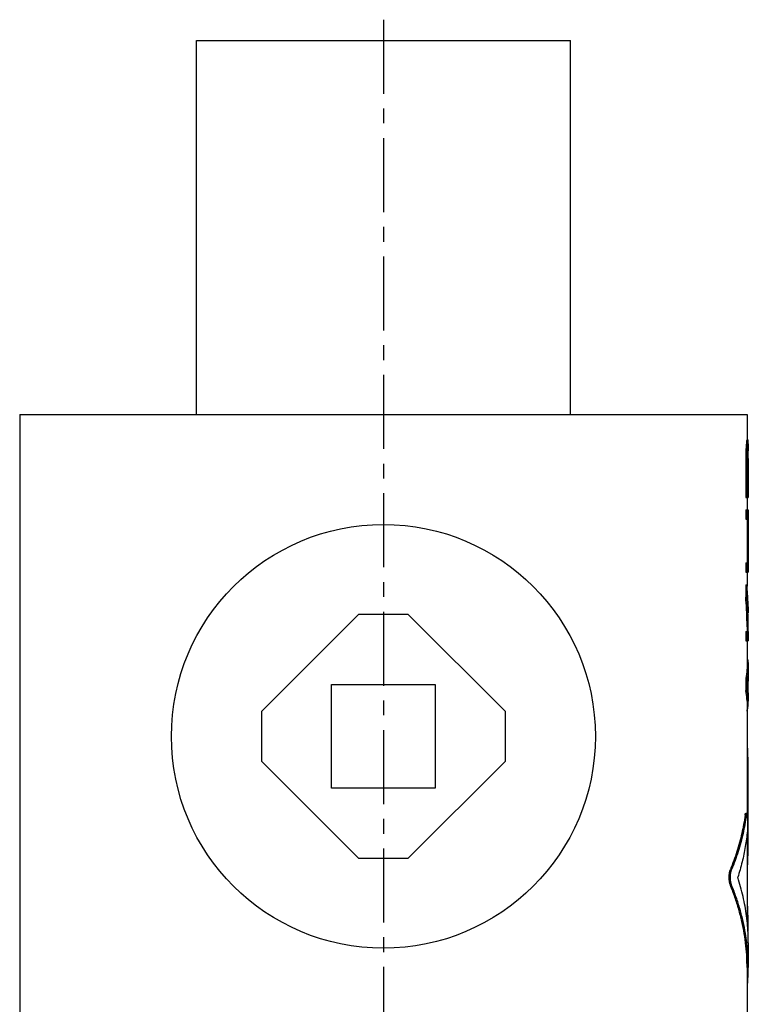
# Model space of a CAD drawing. Header units: millimetres. Extents: x 334 to 575, y 26 to 500.
# Tile 60 of 60: x 367 to 542, y 263 to 500. Entities that reach past the tile are written whole.
import ezdxf

# ---------------------------------------------------------------- set-up
doc = ezdxf.new("R2010")
doc.units = ezdxf.units.MM
doc.header["$LTSCALE"] = 47.498
doc.linetypes.add('CENTER', pattern=[0.6, 0.375, -0.075, 0.075, -0.075])
doc.layers.get('0').update_dxf_attribs({"linetype": 'CONTINUOUS'})
doc.layers.add('DEFAULT_1', color=7, linetype='CENTER')

msp = doc.modelspace()

# ---------------------------------------------------------------- linework, layer by layer
at = {"color": 7, "linetype": 'CONTINUOUS'}
for p, q in [((409.6869551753, 405.3236443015), (409.6869551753, 495.3236443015)), ((409.6869551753, 495.3236443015), (499.6869551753, 495.3236443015)), ((499.6869551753, 405.3236443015), (499.6869551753, 495.3236443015)), ((367.1869551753, 405.3236443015), (367.1869551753, 250.3236443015)), ((367.187088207, 405.3236443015), (542.1868221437, 405.3236443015)), ((542.1869551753, 405.3236443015), (542.1869551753, 399.1986443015)), ((542.0675690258, 398.823645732), (542.3666101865, 398.823645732)), ((542.120071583, 399.1986443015), (542.4661111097, 399.1986443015)), ((542.4869551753, 398.2665309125), (542.4869551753, 396.573645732)), ((541.8865351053, 396.198642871), (542.1853963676, 396.198642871)), ((541.9741463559, 397.698645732), (542.2730504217, 397.698645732)), ((542.3231621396, 395.8236443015), (542.4861455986, 395.8236443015)), ((542.3666101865, 396.573645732), (542.4794844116, 396.573645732)), ((542.456911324, 396.9486443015), (542.4192757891, 396.9486443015)), ((541.8539912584, 394.323645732), (541.8539912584, 385.323645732)), ((541.8539912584, 394.323645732), (542.1528496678, 394.323645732)), ((542.1528496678, 394.323645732), (542.1528496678, 385.323645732)), ((542.298938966, 394.6986443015), (542.298938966, 387.573645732)), ((542.298938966, 394.6986443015), (542.4869548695, 394.6986443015)), ((542.4869551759, 394.7200887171), (542.4869551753, 385.323645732)), ((542.4869551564, 387.573645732), (542.298938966, 387.573645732)), ((541.8539912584, 385.323645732), (542.4869267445, 385.323645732)), ((542.1869551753, 385.323645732), (542.1869551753, 382.3236443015)), ((541.8539912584, 382.3236443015), (541.8539912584, 380.0736443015)), ((541.8539912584, 382.3236443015), (542.4869267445, 382.3236443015)), ((542.1528496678, 382.3236443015), (542.1528496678, 380.0736443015)), ((542.4869551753, 382.3236443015), (542.4869551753, 367.3236435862)), ((541.8539912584, 380.0736443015), (542.4861455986, 380.0736443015)), ((542.1862519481, 380.0736443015), (542.1862519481, 369.573645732)), ((541.8539912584, 369.573645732), (541.8539912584, 367.3236435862)), ((541.8539912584, 369.573645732), (542.4861455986, 369.573645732)), ((542.1528496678, 369.573645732), (542.1528496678, 367.3236435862)), ((541.8539912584, 367.3236435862), (542.4869267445, 367.3236435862)), ((542.1869551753, 367.3236435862), (542.1869551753, 363.9403979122)), ((541.8539912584, 364.3236443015), (541.8539912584, 361.3236450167)), ((541.8539912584, 364.3236443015), (542.1528496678, 364.3236443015)), ((542.1528496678, 364.3236443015), (542.1528496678, 361.3236450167)), ((541.8539912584, 361.3236450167), (542.1528496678, 361.3236450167)), ((448.6869551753, 357.1789833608), (425.331616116, 333.8236443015)), ((460.6869551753, 357.1789833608), (448.6869551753, 357.1789833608)), ((484.0422942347, 333.8236443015), (460.6869551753, 357.1789833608)), ((542.4869263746, 357.8104228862), (542.4861455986, 357.5736443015)), ((542.1869551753, 354.1820034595), (542.1869551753, 353.0736443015)), ((541.8539912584, 353.0736443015), (541.8539912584, 350.8236443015)), ((541.8539912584, 353.0736443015), (542.4869519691, 353.0736443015)), ((541.8539912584, 350.8236443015), (542.4869267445, 350.8236443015)), ((542.1528496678, 353.0736443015), (542.1528496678, 350.8236443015)), ((542.1869551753, 350.8236443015), (542.1869551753, 344.3643653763)), ((542.4869551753, 353.0736443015), (542.4869551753, 350.8236443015)), ((542.4869551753, 344.3730747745), (542.4869551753, 342.3209482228)), ((541.8539912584, 341.8236443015), (541.8539912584, 338.8236444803)), ((541.8539912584, 341.8236443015), (542.1528496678, 341.8236443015)), ((542.1528496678, 341.8236443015), (542.1528496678, 338.8236444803)), ((442.1869551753, 315.3236443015), (442.1869551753, 340.3236443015)), ((442.1869551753, 340.3236443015), (467.1869551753, 340.3236443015)), ((467.1869551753, 340.3236443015), (467.1869551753, 315.3236443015)), ((542.3842671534, 340.9495304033), (542.3842671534, 339.6977579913)), ((541.8539912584, 338.8236444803), (542.1528496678, 338.8236444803)), ((542.4869551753, 338.3263404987), (542.4869551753, 336.2742137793)), ((542.1869551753, 336.2829231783), (542.1869551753, 309.3066096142)), ((425.331616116, 333.8236443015), (425.331616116, 321.8236443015)), ((484.0422942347, 321.8236443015), (484.0422942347, 333.8236443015)), ((542.1869551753, 325.2010027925), (542.2643946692, 325.2010027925)), ((542.1869551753, 322.8236443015), (542.4025489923, 322.8236443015)), ((542.4025489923, 322.8236443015), (542.4025489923, 299.0500593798)), ((425.331616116, 321.8236443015), (448.6869551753, 298.4683052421)), ((460.6869551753, 298.4683052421), (484.0422942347, 321.8236443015)), ((467.1869551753, 315.3236443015), (442.1869551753, 315.3236443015)), ((541.7180878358, 308.8311914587), (542.0169858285, 308.8311914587)), ((541.8537439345, 309.3066631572), (542.1526031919, 309.3066631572)), ((542.1869551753, 304.2938714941), (542.1869551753, 283.5041129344)), ((542.1869551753, 299.0500593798), (542.4025489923, 299.0500593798)), ((448.6869551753, 298.4683052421), (460.6869551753, 298.4683052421)), ((542.1869551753, 296.6727008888), (542.264394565, 296.6727008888)), ((538.1750946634, 295.7896820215), (538.4810862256, 295.7896820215)), ((538.1759069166, 291.9839236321), (538.481896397, 291.9839236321)), ((542.1869551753, 287.1632669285), (542.2643946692, 287.1632669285)), ((542.1869551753, 284.7859084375), (542.4025489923, 284.7859084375)), ((542.4025489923, 284.7859084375), (542.4025489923, 280.9023728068)), ((542.4869551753, 278.1337529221), (542.4869551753, 272.1938085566)), ((542.1869551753, 272.213386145), (542.1869551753, 250.3236443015)), ((542.1869551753, 268.6178858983), (542.3550816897, 268.6178858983)), ((542.1869551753, 268.1443990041), (542.2642467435, 268.1443990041))]:
    msp.add_line(p, q, dxfattribs=at)
msp.add_circle((454.6869551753, 327.8236443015), 51, dxfattribs=at)
for points, start_tangent, end_tangent in [([(542.0675690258, 398.823645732), (542.0394069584, 398.4487314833), (542.0082657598, 398.0737253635), (541.9741463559, 397.698645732)], (-0.0801208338, -1.1260488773), (-0.1066831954, -1.1238434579)), ([(542.120071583, 399.1986443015), (542.1042485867, 399.0736707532), (542.0867476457, 398.9486703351), (542.0675690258, 398.823645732)], (-0.0450845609, -0.3759844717), (-0.0598614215, -0.3739165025)), ([(542.3666101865, 398.823645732), (542.3383922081, 398.448730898), (542.3072053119, 398.0737248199), (542.2730504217, 397.698645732)], (-0.0803037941, -1.1260470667), (-0.1067746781, -1.1238460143)), ([(542.4192757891, 399.1986443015), (542.4033926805, 399.0736705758), (542.3858373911, 398.9486701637), (542.3666101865, 398.823645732)], (-0.045273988, -0.3759843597), (-0.0599983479, -0.3739173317)), ([(542.4836548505, 398.823645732), (542.4794861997, 398.9486006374), (542.4736383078, 399.0736010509), (542.4661111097, 399.1986443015)], (-0.0100006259, 0.375297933), (-0.025060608, 0.3745938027)), ([(542.4869551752, 398.266496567), (542.4866033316, 398.4483734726), (542.4836548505, 398.823645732)], (1.236e-07, 0.5571620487), (-0.0065980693, 0.557121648)), ([(541.8865351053, 396.198642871), (541.8758727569, 395.5736471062), (541.8650247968, 394.9486474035), (541.8539912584, 394.323645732)], (-0.0317091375, -1.875011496), (-0.0333785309, -1.8749825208)), ([(541.9741463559, 397.698645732), (541.9466147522, 397.1986783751), (541.917410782, 396.6986732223), (541.8865351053, 396.198642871)], (-0.0801174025, -1.500427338), (-0.0950981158, -1.4995523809)), ([(542.1853963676, 396.198642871), (542.1747324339, 395.5736470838), (542.1638835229, 394.9486473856), (542.1528496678, 394.323645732)], (-0.0317148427, -1.8750114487), (-0.0333785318, -1.8749825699)), ([(542.2730504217, 397.698645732), (542.2454988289, 397.1986781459), (542.2162805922, 396.6986730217), (542.1853963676, 396.198642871)], (-0.0801858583, -1.5004261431), (-0.0951153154, -1.4995537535)), ([(542.3231621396, 395.8236443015), (542.3152732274, 395.4486634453), (542.3071988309, 395.0736630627), (542.298938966, 394.6986443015)], (-0.02339069, -1.1250177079), (-0.0250555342, -1.1249818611)), ([(542.3666101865, 396.573645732), (542.3528702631, 396.3236816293), (542.3383875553, 396.0736800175), (542.3231621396, 395.8236443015)], (-0.0401245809, -0.750188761), (-0.0467683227, -0.7498038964)), ([(542.4192757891, 396.9486443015), (542.4033926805, 396.8236705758), (542.3858373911, 396.6986701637), (542.3666101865, 396.573645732)], (-0.045273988, -0.3759843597), (-0.0599983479, -0.3739173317)), ([(542.4688084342, 396.7819323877), (542.4661138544, 396.8236037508), (542.456911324, 396.9486443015)], (-0.0104139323, 0.1668132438), (-0.0133771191, 0.1666006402)), ([(542.4713165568, 396.7402654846), (542.4688084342, 396.7819323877)], (-0.002415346, 0.0416724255), (-0.0026008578, 0.0416612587)), ([(542.4757733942, 396.6569460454), (542.473638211, 396.6986033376), (542.4713165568, 396.7402654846)], (-0.0040853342, 0.0833388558), (-0.0048280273, 0.0832988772)), ([(542.4794844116, 396.573645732), (542.4757733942, 396.6569460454)], (-0.0033391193, 0.0833158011), (-0.0040826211, 0.0832835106)), ([(542.4815460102, 396.4069073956), (542.4794844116, 396.573645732)], (-0.0018957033, 0.1667403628), (-0.0022274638, 0.1667361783)), ([(542.4861455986, 395.8236443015), (542.4846725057, 396.0735517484), (542.4824522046, 396.3235533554), (542.4815460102, 396.4069073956)], (-0.0025669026, 0.5832765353), (-0.0066310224, 0.5832447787)), ([(542.4869551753, 394.7200887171), (542.4868720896, 395.0735764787), (542.4866023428, 395.4485768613), (542.4861455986, 395.8236443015)], (8e-10, 1.1035559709), (-0.0016188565, 1.1035547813)), ([(542.3746440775, 361.3367903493), (542.3310992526, 362.0700199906), (542.1528496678, 364.3236443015)], (-0.1631348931, 2.990816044), (-0.2801766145, 2.9820257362)), ([(542.1018026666, 357.7888864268), (542.0611820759, 358.5670745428), (541.8539912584, 361.3236450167)], (-0.1668541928, 3.5398036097), (-0.3283304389, 3.5283092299)), ([(542.4001293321, 357.8059559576), (542.3602065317, 358.5671195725), (542.1528496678, 361.3236450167)], (-0.1673811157, 3.522688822), (-0.3267488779, 3.511313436)), ([(542.375595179, 361.3193164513), (542.3746440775, 361.3367903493)], (-0.0009490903, 0.0174740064), (-0.0009531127, 0.0174737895)), ([(542.4861455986, 357.5736443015), (542.442198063, 359.8191171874), (542.375595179, 361.3193164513)], (-0.0174084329, 3.7475100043), (-0.2032533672, 3.7421631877)), ([(542.4672485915, 358.9752647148), (542.4869542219, 357.8104228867)], (0.0394125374, -1.164474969), (1.85441e-05, -1.1649408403)), ([(542.1869543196, 354.180818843), (542.1694501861, 355.8154405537), (542.1018026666, 357.7888864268)], (9.0452e-06, 3.6093967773), (-0.1699448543, 3.6053718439)), ([(542.4074188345, 357.6491871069), (542.4001293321, 357.8059559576)], (-0.0071304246, 0.1567760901), (-0.0074485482, 0.1567615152)), ([(542.4109497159, 357.5706747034), (542.4074188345, 357.6491871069)], (-0.0034909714, 0.0785141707), (-0.0035707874, 0.0785106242)), ([(542.4869543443, 354.1563344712), (542.4689824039, 355.815496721), (542.4109497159, 357.5706747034)], (8.2273e-06, 3.4154536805), (-0.1517101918, 3.4120588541)), ([(542.4792744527, 353.0736443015), (542.4869543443, 354.1563344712)], (0.0153661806, 1.082583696), (2.6082e-06, 1.0827532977)), ([(542.191904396, 346.7533721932), (542.3752408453, 345.841441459), (542.486860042, 344.3744020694)], (0.5813995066, -2.3321862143), (0.0005640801, -2.4029116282)), ([(542.1868609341, 344.3656832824), (542.1725471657, 343.8380065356), (541.8539912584, 341.8236443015)], (0.0006149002, -2.5708910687), (-0.6491940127, -2.4828884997)), ([(542.486860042, 344.3744020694), (542.4721129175, 343.837906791), (542.2800136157, 342.3683688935)], (0.0004741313, -2.0197411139), (-0.4065868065, -1.9777962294)), ([(542.2646225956, 342.2948414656), (542.1528496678, 341.8236443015)], (-0.1009893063, -0.4739656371), (-0.1224257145, -0.4682258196)), ([(542.2800136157, 342.3683688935), (542.2646225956, 342.2948414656)], (-0.0151278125, -0.0735875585), (-0.0156537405, -0.0734665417)), ([(542.4869511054, 342.3213300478), (542.4463634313, 341.452125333), (542.2730504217, 340.3236441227)], (-5.82754e-05, -2.0128735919), (-0.4205289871, -1.9672155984)), ([(542.4869511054, 338.3259586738), (542.4463634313, 339.1951631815), (542.2730504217, 340.3236441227)], (-5.82754e-05, 2.0128731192), (-0.4205289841, 1.9672151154)), ([(542.1868609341, 336.281605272), (542.1725471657, 336.8092820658), (541.8539912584, 338.8236444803)], (0.0006149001, 2.5708912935), (-0.6491940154, 2.4828887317)), ([(542.2646226, 338.3524472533), (542.1528496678, 338.8236444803)], (-0.1009893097, 0.4739657), (-0.12242572, 0.4682258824)), ([(542.2800136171, 338.2789198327), (542.2646226, 338.3524472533)], (-0.0151278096, 0.0735875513), (-0.0156537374, 0.0734665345)), ([(542.486860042, 336.2728864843), (542.4721129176, 336.8093818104), (542.2800136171, 338.2789198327)], (0.0004741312, 2.019741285), (-0.4065868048, 1.9777964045)), ([(542.191904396, 333.893916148), (542.3752408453, 334.8058469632), (542.486860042, 336.2728864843)], (0.5813995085, 2.3321864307), (0.0005640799, 2.4029118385)), ([(542.4025489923, 322.8236443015), (542.400534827, 323.2854336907), (542.3944256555, 323.7298035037), (542.3840368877, 324.1401649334), (542.3691528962, 324.5004977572), (542.3495734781, 324.7973473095), (542.3253203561, 325.0184673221), (542.2966699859, 325.1549756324), (542.2643986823, 325.2009987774)], (0, 2.3928853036), (-1.5324294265, 0.0696741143)), ([(541.7180878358, 308.8311914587), (540.9169249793, 304.4394486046), (539.732064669, 300.0830852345), (538.1750946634, 295.7896820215)], (-1.8499810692, -13.4189162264), (-5.1243148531, -12.5391841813)), ([(542.0169858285, 308.8311914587), (541.2168905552, 304.4397588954), (540.034430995, 300.0834580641), (538.4810862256, 295.7896820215)], (-1.8487237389, -13.4169993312), (-5.1122723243, -12.5418627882)), ([(541.7180878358, 308.8311914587), (541.7583857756, 309.0729433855), (541.8005867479, 309.232285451), (541.8426160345, 309.3031377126), (541.8525914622, 309.3018695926)], (0.0687934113, 0.4989959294), (0.4600317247, -0.1335584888)), ([(542.0169858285, 308.8311914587), (542.0572653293, 309.0729462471), (542.0994544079, 309.2322922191), (542.1414763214, 309.303138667), (542.1514502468, 309.3018706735)], (0.0687559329, 0.4989919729), (0.4599893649, -0.1335584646)), ([(542.1514502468, 309.3018706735), (542.1815075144, 309.282775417), (542.2180689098, 309.171984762), (542.2500897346, 308.9749908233), (542.2768790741, 308.6993754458), (542.2980880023, 308.3557006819), (542.3136072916, 307.9572378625), (542.323474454, 307.5192868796), (542.3277687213, 307.0587104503), (542.3265404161, 306.5931549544), (542.3197741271, 306.1405014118), (542.3073993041, 305.71811929), (542.2893461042, 305.3422863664), (542.2656263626, 305.0274178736)], (3.927954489, -1.1404863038), (-0.4052000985, -4.2821377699)), ([(542.2656263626, 305.0274178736), (541.7722559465, 301.2970692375), (541.0003137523, 297.5790765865), (539.9548190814, 293.8905570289)], (-1.0733647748, -11.3432742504), (-3.4891764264, -10.846549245)), ([(542.264398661, 296.672705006), (542.2966697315, 296.7187272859), (542.3253212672, 296.8552425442), (542.3495731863, 297.0763529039), (542.3691515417, 297.3731798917), (542.3840362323, 297.7335185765), (542.3944247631, 298.1438534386), (542.4005347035, 298.5882560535), (542.4025489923, 299.0500593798)], (1.5324235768, 0.0699471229), (0, 2.3928833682)), ([(538.1759069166, 291.9839236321), (538.0741175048, 292.2827222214), (537.9908226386, 292.635165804), (537.9290005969, 293.0290780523), (537.8909743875, 293.4507301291), (537.8780921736, 293.886172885), (537.8907855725, 294.3216703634), (537.9286294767, 294.7434762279), (537.9902848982, 295.1376560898), (538.0734287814, 295.490441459), (538.1750946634, 295.7896820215)], (-1.4683410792, 3.5829906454), (1.4648274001, 3.5844285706)), ([(538.481896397, 291.9839236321), (538.3803747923, 292.2827009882), (538.2972945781, 292.635139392), (538.2356320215, 293.0290463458), (538.1977020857, 293.4507138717), (538.1848525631, 293.8861726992), (538.1975137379, 294.3216863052), (538.2352618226, 294.7435076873), (538.2967581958, 295.1376823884), (538.3796878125, 295.4904626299), (538.4810862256, 295.7896820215)], (-1.4649897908, 3.5839987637), (1.4614813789, 3.5854308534)), ([(542.486919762, 278.1303801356), (542.454341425, 279.9148970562), (542.0613882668, 284.5901222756), (541.2255482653, 289.2599644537), (539.9548190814, 293.8905570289)], (9.22933e-05, 16.0295117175), (-4.9192113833, 15.2476703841)), ([(542.1869547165, 272.2131170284), (542.1340187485, 274.4830454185), (541.9094825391, 277.4177117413), (541.5101156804, 280.3487590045), (540.9369819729, 283.2728096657), (540.1905090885, 286.187854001), (539.2704422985, 289.0921782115), (538.1759069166, 291.9839236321)], (-0.0003227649, 20.3024659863), (-7.6974650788, 18.7830646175)), ([(542.1254243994, 278.1461616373), (541.8092004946, 280.3486368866), (541.2368860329, 283.2726217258), (540.4918368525, 286.1876423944), (539.5737981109, 289.0920177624), (538.481896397, 291.9839236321)], (-1.7272702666, 14.2480382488), (-5.4297148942, 13.2834314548)), ([(542.4025489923, 284.7859084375), (542.400534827, 285.2476978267), (542.3944256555, 285.6920676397), (542.3840368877, 286.1024290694), (542.3691528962, 286.4627618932), (542.3495734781, 286.7596114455), (542.3253203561, 286.9807314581), (542.2966699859, 287.1172397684), (542.2643986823, 287.1632629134)], (0, 2.3928853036), (-1.5324294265, 0.0696741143)), ([(542.4869547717, 272.1935479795), (542.4332869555, 274.4830628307), (542.2083543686, 277.4176666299), (542.1254243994, 278.1461616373)], (-9.22822e-05, 5.9673177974), (-0.7181364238, 5.9238183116)), ([(542.3550816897, 268.6178858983), (542.4826908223, 271.5485382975), (542.4869547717, 272.1935479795)], (0.2641052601, 3.5685837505), (-5.53467e-05, 3.578930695)), ([(542.2655084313, 268.1471948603), (542.270671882, 268.1460162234), (542.3030335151, 268.2117661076), (542.3314514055, 268.3717356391), (542.3550816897, 268.6178858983)], (0.3629377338, -0.1443970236), (0.036184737, 0.488927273))]:
    msp.add_spline(points, degree=3, dxfattribs=dict(at, start_tangent=start_tangent, end_tangent=end_tangent))
at = {"layer": 'DEFAULT_1', "color": 2, "linetype": 'CENTER'}
msp.add_line((454.6869551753, 500.3236443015), (454.6869551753, 104.3236443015), dxfattribs=at)

doc.saveas('drawing.dxf')
